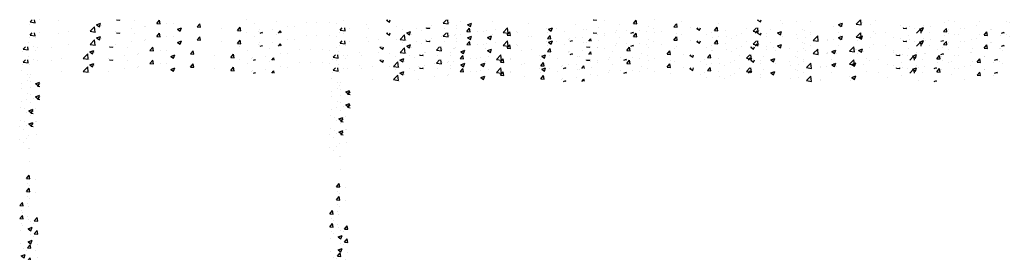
# Model space of a CAD drawing. Extents: x -210 to 4628, y -2287 to 14168.
# Tile 20 of 29: x 1856 to 2730, y 9365 to 9572. Entities that reach past the tile are written whole.
import ezdxf

# ---------------------------------------------------------------- set-up
doc = ezdxf.new("R2010")
doc.units = 0
doc.layers.get('0').update_dxf_attribs({"linetype": 'CONTINUOUS'})
doc.layers.add('E1', color=4, linetype='CONTINUOUS')
doc.layers.add('FIXT', color=6, linetype='CONTINUOUS')

# ---------------------------------------------------------------- blocks, each defined once
blk = doc.blocks.new('*X')
at = {"color": 0}
for p, q in [((781.16, 1845.13), (781.16, 1845.13)), ((781.87, 1847.12), (783.85, 1849.19)), ((781.87, 1847.12), (786.31, 1846.43)), ((786.31, 1846.43), (785.99, 1849.19)), ((790.57, 1849), (790.57, 1849)), ((807.13, 1848.87), (807.13, 1848.87)), ((841.02, 1844.62), (844.52, 1845.96)), ((843.51, 1842.94), (844.53, 1845.96)), ((858.59, 1849.02), (858.73, 1849.19)), ((858.59, 1849.02), (861.58, 1848.76)), ((861.58, 1848.76), (861.5, 1849.19)), ((874.59, 1848.67), (874.59, 1848.67)), ((894.45, 1845.88), (896.86, 1848.76)), ((894.45, 1845.88), (897.44, 1845.62)), ((897.44, 1845.62), (896.86, 1848.76)), ((903.48, 1845.88), (903.48, 1845.88)), ((909.09, 1846.22), (909.09, 1846.22)), ((930.31, 1842.75), (932.73, 1845.62)), ((933.3, 1842.48), (932.73, 1845.62)), ((974.13, 1849.02), (974.13, 1849.02)), ((981.16, 1846.19), (981.16, 1846.19)), ((1000.82, 1847.89), (1000.82, 1847.89)), ((1027.52, 1846.76), (1027.52, 1846.76)), ((1036.61, 1847), (1036.61, 1847)), ((1047.97, 1846.91), (1047.97, 1846.91)), ((1054.21, 1845.64), (1054.21, 1845.64)), ((1060.49, 1848.56), (1060.49, 1848.56)), ((1098.6, 1848.73), (1099.79, 1849.19)), ((1098.6, 1848.73), (1101.09, 1847.06)), ((1101.09, 1847.05), (1101.81, 1849.19)), ((1148.77, 1846.17), (1151.66, 1849.19)), ((1148.77, 1846.17), (1153.22, 1845.48)), ((1153.22, 1845.48), (1152.79, 1849.19)), ((1154.06, 1846.39), (1154.06, 1846.39)), ((1163.82, 1847.54), (1163.82, 1847.54)), ((1170.46, 1844.73), (1173.96, 1846.07)), ((1172.95, 1843.05), (1173.96, 1846.07)), ((1173.4, 1845.44), (1173.4, 1845.44)), ((1192.33, 1847.93), (1192.33, 1847.93)), ((1224.36, 1845.42), (1224.36, 1845.42)), ((1266.08, 1845.12), (1266.08, 1845.12)), ((1282.01, 1848.98), (1282.18, 1849.19)), ((1282.01, 1848.98), (1285, 1848.72)), ((1285, 1848.72), (1284.91, 1849.19)), ((1291.75, 1848.64), (1291.75, 1848.64)), ((1317.87, 1845.84), (1320.28, 1848.71)), ((1317.87, 1845.84), (1320.86, 1845.58)), ((1320.86, 1845.58), (1320.28, 1848.71)), ((1336.82, 1848.96), (1336.82, 1848.96)), ((1353.73, 1842.7), (1356.14, 1845.58)), ((1356.72, 1842.44), (1356.15, 1845.58)), ((1360.09, 1847.94), (1360.09, 1847.94)), ((1393.3, 1845.66), (1393.3, 1845.66)), ((1428.04, 1848.84), (1428.94, 1849.19)), ((1428.04, 1848.84), (1430.53, 1847.16)), ((1430.53, 1847.16), (1431.21, 1849.19)), ((1448.37, 1848.55), (1448.37, 1848.55)), ((1449.73, 1845.84), (1449.73, 1845.84)), ((1462.24, 1847.49), (1462.24, 1847.49)), ((1475.06, 1847.42), (1475.06, 1847.42)), ((1499.9, 1844.84), (1503.4, 1846.18)), ((1501.75, 1846.29), (1501.75, 1846.29)), ((1502.39, 1843.16), (1503.4, 1846.18)), ((1515.68, 1845.22), (1519.48, 1849.19)), ((1515.68, 1845.22), (1520.12, 1844.53)), ((1520.12, 1844.53), (1519.58, 1849.19)), ((1521.22, 1846.76), (1521.22, 1846.76)), ((1528.45, 1845.16), (1528.45, 1845.16)), ((1532.98, 1848.14), (1532.98, 1848.14)), ((1594.09, 1846.86), (1594.09, 1846.86)), ((1597.98, 1848.5), (1597.98, 1848.5)), ((1603.28, 1847.17), (1603.28, 1847.17)), ((1624.67, 1847.37), (1624.67, 1847.37)), ((1648.74, 1847.54), (1648.74, 1847.54)), ((1651.36, 1846.24), (1651.36, 1846.24)), ((816.27, 1838.66), (816.27, 1838.66)), ((835.23, 1838.85), (839.12, 1842.91)), ((835.23, 1838.85), (839.67, 1838.16)), ((839.68, 1838.16), (839.12, 1842.9)), ((840.45, 1837.58), (840.45, 1837.58)), ((841.02, 1844.62), (843.51, 1842.94)), ((845.43, 1843.67), (845.43, 1843.67)), ((857.45, 1838.95), (857.45, 1838.95)), ((872.03, 1841.74), (872.03, 1841.74)), ((883.42, 1842.7), (883.42, 1842.7)), ((884.55, 1843.39), (884.55, 1843.39)), ((912.88, 1840.62), (916.38, 1841.96)), ((912.88, 1840.62), (915.37, 1838.94)), ((915.37, 1838.94), (916.38, 1841.96)), ((930.31, 1842.75), (933.3, 1842.48)), ((952, 1841.19), (952, 1841.19)), ((966.18, 1839.61), (968.59, 1842.48)), ((966.18, 1839.61), (969.17, 1839.35)), ((969.17, 1839.35), (968.59, 1842.48)), ((984.94, 1838.61), (984.94, 1838.61)), ((985.38, 1840.05), (985.38, 1840.05)), ((986.24, 1837.19), (988.24, 1837.95)), ((987.98, 1837.19), (988.24, 1837.95)), ((997.46, 1840.26), (997.46, 1840.26)), ((1002.64, 1837.19), (1004.45, 1839.34)), ((1004.85, 1837.19), (1004.45, 1839.34)), ((1010.64, 1843.25), (1010.64, 1843.25)), ((1016.39, 1842.76), (1016.39, 1842.76)), ((1080.9, 1844.51), (1080.9, 1844.51)), ((1107.59, 1843.38), (1107.59, 1843.38)), ((1112.89, 1840.82), (1112.89, 1840.82)), ((1124.9, 1841.38), (1124.9, 1841.38)), ((1129.3, 1839.63), (1129.3, 1839.63)), ((1134.28, 1842.25), (1134.28, 1842.25)), ((1138.57, 1844.34), (1138.57, 1844.34)), ((1160.88, 1843.79), (1160.88, 1843.79)), ((1160.97, 1841.13), (1160.97, 1841.13)), ((1170.46, 1844.73), (1172.95, 1843.05)), ((1187.66, 1840), (1187.66, 1840)), ((1195.2, 1840.42), (1195.2, 1840.42)), ((1202.13, 1837.9), (1206.03, 1841.96)), ((1202.13, 1837.9), (1206.58, 1837.21)), ((1206.58, 1837.21), (1206.03, 1841.95)), ((1214.35, 1838.87), (1214.35, 1838.87)), ((1214.85, 1838.17), (1214.85, 1838.17)), ((1240.11, 1841.37), (1240.11, 1841.37)), ((1241.04, 1837.74), (1241.04, 1837.74)), ((1242.32, 1840.72), (1245.82, 1842.07)), ((1242.32, 1840.72), (1244.8, 1839.05)), ((1244.81, 1839.05), (1245.82, 1842.07)), ((1273.79, 1840.66), (1273.79, 1840.66)), ((1286.3, 1842.31), (1286.3, 1842.31)), ((1301.77, 1837.93), (1301.77, 1837.93)), ((1305.24, 1844.81), (1305.24, 1844.81)), ((1315.39, 1837.19), (1317.67, 1838.06)), ((1317.38, 1837.19), (1317.68, 1838.06)), ((1330.93, 1842.94), (1330.93, 1842.94)), ((1342.37, 1838.94), (1342.37, 1838.94)), ((1353.73, 1842.7), (1356.72, 1842.44)), ((1368.04, 1842.46), (1368.04, 1842.46)), ((1386.7, 1837.54), (1386.7, 1837.54)), ((1389.6, 1839.57), (1392.01, 1842.44)), ((1389.6, 1839.57), (1392.58, 1839.3)), ((1392.59, 1839.3), (1392.01, 1842.44)), ((1399.21, 1839.19), (1399.21, 1839.19)), ((1418.15, 1841.68), (1418.15, 1841.68)), ((1426.1, 1837.19), (1427.87, 1839.3)), ((1428.26, 1837.19), (1427.87, 1839.3)), ((1469.58, 1839.49), (1469.58, 1839.49)), ((1474.66, 1838.13), (1474.66, 1838.13)), ((1495.55, 1843.24), (1495.55, 1843.24)), ((1499.9, 1844.84), (1502.38, 1843.16)), ((1503.82, 1843.14), (1503.82, 1843.14)), ((1531.06, 1838.56), (1531.06, 1838.56)), ((1555.14, 1844.04), (1555.14, 1844.04)), ((1562.64, 1842.71), (1562.64, 1842.71)), ((1569.27, 1837.19), (1572.93, 1841.01)), ((1571.75, 1840.83), (1575.25, 1842.18)), ((1571.75, 1840.83), (1574.24, 1839.16)), ((1573.38, 1837.19), (1572.93, 1841)), ((1574.12, 1842.17), (1574.12, 1842.17)), ((1574.24, 1839.15), (1575.26, 1842.18)), ((1575.15, 1844.36), (1575.15, 1844.36)), ((1581.83, 1842.91), (1581.83, 1842.91)), ((1597.51, 1840.59), (1597.51, 1840.59)), ((1608.52, 1841.78), (1608.52, 1841.78)), ((1622.77, 1843.79), (1622.77, 1843.79)), ((1635.21, 1840.65), (1635.21, 1840.65)), ((1644.54, 1837.19), (1647.11, 1838.17)), ((1646.78, 1837.19), (1647.11, 1838.17)), ((780.56, 1828.48), (780.56, 1828.48)), ((787.11, 1833.66), (787.11, 1833.66)), ((788.1, 1824.65), (788.1, 1824.65)), ((779.95, 1811.84), (779.95, 1811.84)), ((779.34, 1795.19), (779.34, 1795.19)), ((782.69, 1794), (782.69, 1794)), ((786.85, 1792.24), (790.35, 1793.58)), ((789.34, 1790.56), (790.35, 1793.58)), ((786.85, 1792.24), (789.33, 1790.56)), ((788.49, 1790.14), (790.69, 1792.43)), ((788.49, 1790.14), (790.69, 1789.8)), ((778.73, 1778.55), (778.73, 1778.55)), ((782.06, 1775.93), (782.06, 1775.93)), ((784.57, 1779.27), (784.57, 1779.27)), ((786.97, 1770.34), (786.97, 1770.34)), ((787.84, 1758.7), (787.84, 1758.7)), ((778.75, 1708), (781.16, 1710.87)), ((778.75, 1708), (781.74, 1707.73)), ((781.74, 1707.73), (781.16, 1710.87)), ((786.82, 1707.03), (786.82, 1707.03)), ((779.96, 1703.7), (779.96, 1703.7)), ((781.62, 1701.76), (781.62, 1701.76)), ((779.32, 1685.62), (779.32, 1685.62)), ((785.69, 1670.39), (788.1, 1673.26)), ((785.69, 1670.39), (788.68, 1670.12)), ((788.68, 1670.12), (788.1, 1673.26)), ((780.19, 1663.33), (783.7, 1664.68)), ((780.19, 1663.33), (782.68, 1661.65)), ((782.43, 1669.5), (782.43, 1669.5)), ((782.68, 1661.65), (783.7, 1664.68)), ((785.1, 1668.39), (785.1, 1668.39)), ((788.63, 1649.67), (788.63, 1649.67)), ((786.67, 1643.71), (786.67, 1643.71))]:
    blk.add_line(p, q, dxfattribs=at)
blk = doc.blocks.new('XEBACK')
at = {"layer": 'FIXT', "color": 0}
for p in [(1082.9, 7722.49), (1082.9, 7710.91), (1358.26, 7715.24), (1358.26, 7703.65), (1076.88, 7698.42), (1352.24, 7691.17), (1076.88, 7686.84), (1352.24, 7679.59)]:
    blk.add_blockref('*X', p, dxfattribs=at)

msp = doc.modelspace()

# ---------------------------------------------------------------- block references
at = {"layer": 'E1', "color": 0}
msp.add_blockref('XEBACK', (0, 0), dxfattribs=at)

doc.saveas('drawing.dxf')
